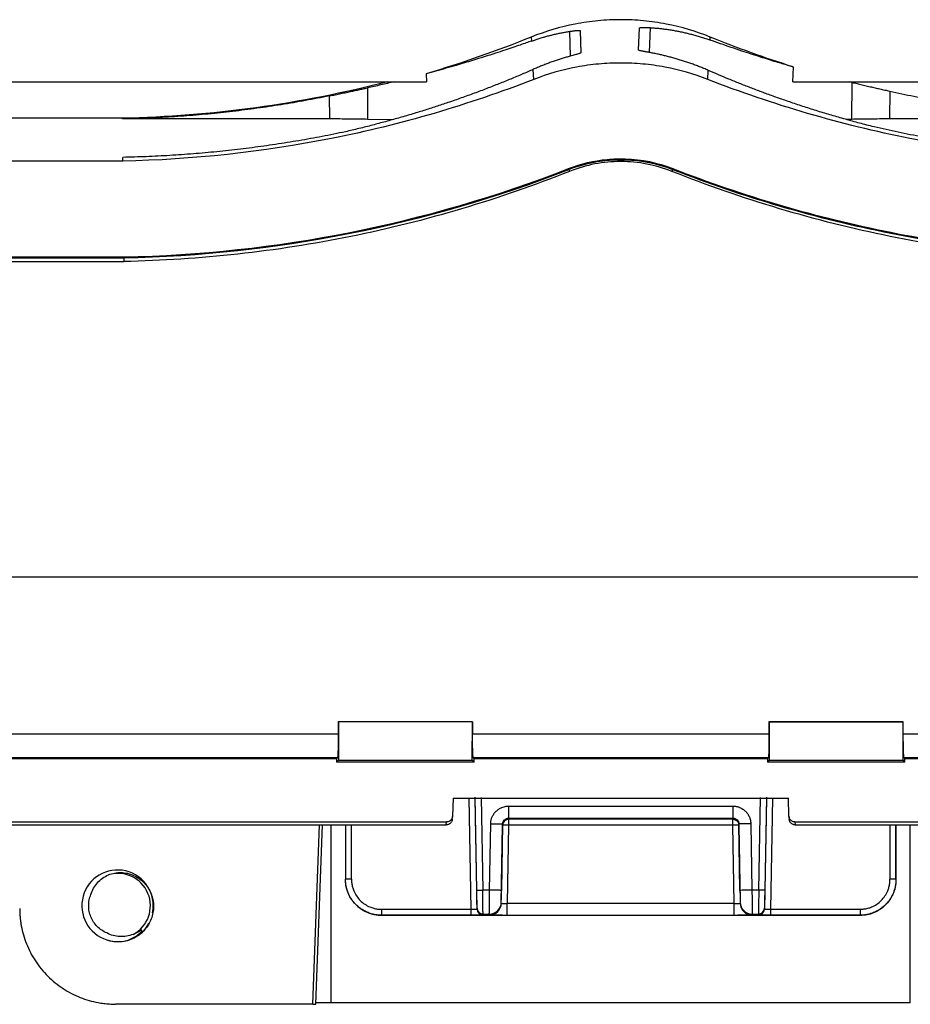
# Model space of a CAD drawing. Header units: millimetres. Extents: x -155 to 1130, y -373 to 1265.
# Tile 69 of 198: x -88 to -14, y 214 to 296. Entities that reach past the tile are written whole.
import ezdxf

# ---------------------------------------------------------------- set-up
doc = ezdxf.new("R2010")
doc.units = ezdxf.units.MM

msp = doc.modelspace()

# ---------------------------------------------------------------- linework, layer by layer
at = {"color": 7, "linetype": 'Continuous', "lineweight": 25}
for p, q in [((-45.349, 294.429), (-45.329, 294.099)), ((-41.267, 294.96), (-41.203, 293.125)), ((-36.381, 293.349), (-36.317, 295.19)), ((-30.408, 294.181), (-30.393, 294.429)), ((-54.134, 291.368), (-54.096, 290.698)), ((-45.139, 290.895), (-45.188, 291.729)), ((-30.603, 290.895), (-30.559, 291.646)), ((-23.496, 290.698), (-23.427, 291.925)), ((-119.496, 290.698), (-54.096, 290.698)), ((-23.496, 290.698), (41.904, 290.698)), ((-18.542, 290.642), (-18.774, 290.698)), ((-18.57, 287.558), (-18.542, 290.642)), ((-62.178, 287.589), (-62.197, 289.517)), ((-59.046, 290.181), (-59.023, 287.558)), ((-15.391, 289.913), (-15.414, 287.589)), ((-79.516, 287.647), (-102.883, 287.647)), ((-79.515, 287.589), (-79.516, 287.647)), ((-62.178, 287.589), (-79.515, 287.589)), ((-56.999, 287.509), (-59.023, 287.558)), ((-18.57, 287.558), (-19.023, 287.546)), ((3.773, 287.589), (-15.414, 287.589)), ((-79.479, 284.069), (-103.134, 284.069)), ((-79.479, 284.069), (-79.482, 284.38)), ((-42.23, 283.442), (-42.204, 283.375)), ((-42.204, 283.375), (-42.141, 283.214)), ((-33.538, 283.375), (-33.601, 283.214)), ((-33.512, 283.442), (-33.538, 283.375)), ((-103.713, 275.682), (-79.4, 275.682)), ((-103.668, 275.997), (-79.398, 275.997)), ((-103.664, 276.069), (-79.4, 276.069)), ((-79.4, 276.069), (-79.398, 275.997)), ((-125.586, 249.338), (49.831, 249.338)), ((-61.484, 237.235), (-61.483, 236.225)), ((-61.47, 237.22), (-61.484, 237.235)), ((-50.257, 237.235), (-61.484, 237.235)), ((-61.47, 237.22), (-61.462, 234.029)), ((-50.272, 237.22), (-61.47, 237.22)), ((-50.28, 234.029), (-50.272, 237.22)), ((-50.257, 237.235), (-50.272, 237.22)), ((-50.257, 237.235), (-50.259, 236.225)), ((-25.485, 237.235), (-25.484, 236.225)), ((-25.47, 237.22), (-25.485, 237.235)), ((-25.485, 237.235), (-14.258, 237.235)), ((-25.47, 237.22), (-25.462, 234.029)), ((-14.273, 237.22), (-25.47, 237.22)), ((-14.281, 234.029), (-14.273, 237.22)), ((-14.258, 237.235), (-14.273, 237.22)), ((-14.259, 236.225), (-14.258, 237.235)), ((-128.187, 236.225), (-61.483, 236.225)), ((-50.259, 236.225), (-37.871, 236.225)), ((-37.871, 236.225), (-25.484, 236.225)), ((-14.259, 236.225), (52.444, 236.225)), ((-61.62, 234.154), (-128.248, 234.154)), ((-61.548, 234.226), (-128.187, 234.226)), ((-61.62, 234.154), (-61.548, 234.226)), ((-61.62, 234.154), (-61.62, 233.872)), ((-61.462, 234.029), (-61.62, 233.872)), ((-50.122, 233.872), (-61.62, 233.872)), ((-61.462, 234.029), (-50.28, 234.029)), ((-50.122, 233.872), (-50.28, 234.029)), ((-50.194, 234.226), (-50.121, 234.154)), ((-25.549, 234.226), (-50.194, 234.226)), ((-50.122, 233.872), (-50.121, 234.154)), ((-25.621, 234.154), (-50.121, 234.154)), ((-25.621, 234.154), (-25.549, 234.226)), ((-25.621, 234.154), (-25.62, 233.872)), ((-25.462, 234.029), (-25.62, 233.872)), ((-14.122, 233.872), (-25.62, 233.872)), ((-25.462, 234.029), (-14.281, 234.029)), ((-14.122, 233.872), (-14.281, 234.029)), ((-14.194, 234.226), (-14.122, 234.154)), ((52.444, 234.226), (-14.194, 234.226)), ((-14.122, 233.872), (-14.122, 234.154)), ((52.505, 234.154), (-14.122, 234.154)), ((-51.879, 230.87), (-51.932, 229.352)), ((-51.879, 230.87), (-23.865, 230.87)), ((-49.906, 223.167), (-50.042, 230.942)), ((-49.88, 221.588), (-50.042, 230.87)), ((-49.541, 230.924), (-49.406, 223.175)), ((-26.337, 223.175), (-26.202, 230.924)), ((-25.701, 230.87), (-25.863, 221.588)), ((-25.702, 230.942), (-25.837, 223.167)), ((-23.812, 229.352), (-23.865, 230.87)), ((-47.241, 230.194), (-28.503, 230.194)), ((-94.376, 228.869), (-52.431, 228.869)), ((-52.448, 228.627), (-52.431, 228.869)), ((-51.949, 229.092), (-51.932, 229.336)), ((-48.837, 223.175), (-48.74, 228.72)), ((-47.74, 228.703), (-47.837, 223.158)), ((-47.74, 228.607), (-47.74, 228.703)), ((-47.241, 229.194), (-28.503, 229.194)), ((-47.24, 229.098), (-47.241, 229.194)), ((-28.502, 229.098), (-47.24, 229.098)), ((-28.503, 229.194), (-28.502, 229.098)), ((-27.906, 223.158), (-28.003, 228.703)), ((-28.003, 228.703), (-28.002, 228.607)), ((-27.003, 228.72), (-26.906, 223.175)), ((-23.811, 229.336), (-23.793, 229.091)), ((-23.312, 228.869), (18.634, 228.869)), ((-23.312, 228.869), (-23.295, 228.627)), ((-94.133, 228.627), (-52.448, 228.627)), ((-63.342, 213.64), (-62.8, 228.627)), ((-60.871, 228.627), (-60.871, 224.08)), ((-47.854, 222.079), (-47.74, 228.607)), ((-47.24, 228.598), (-47.354, 222.071)), ((-28.502, 228.598), (-47.24, 228.598)), ((-28.388, 222.071), (-28.502, 228.598)), ((-28.002, 228.607), (-27.889, 222.079)), ((-23.295, 228.627), (18.391, 228.627)), ((-14.871, 224.08), (-14.871, 228.627)), ((-14.871, 228.627), (-14.871, 224.059)), ((-60.371, 224.08), (-60.871, 224.08)), ((-60.871, 224.059), (-60.871, 224.08)), ((-14.871, 224.08), (-15.371, 224.08)), ((-14.871, 224.08), (-14.871, 224.059)), ((-48.837, 223.175), (-49.406, 223.175)), ((-26.337, 223.175), (-26.906, 223.175)), ((-47.854, 222.079), (-47.854, 222.158)), ((-28.388, 222.071), (-47.354, 222.071)), ((-27.889, 222.158), (-27.889, 222.079)), ((-57.871, 221.579), (-50.38, 221.579)), ((-49.88, 221.667), (-49.88, 221.588)), ((-25.863, 221.588), (-25.863, 221.667)), ((-25.363, 221.579), (-17.871, 221.579)), ((-57.871, 221.061), (-57.871, 221.079)), ((-50.38, 221.079), (-57.871, 221.079)), ((-17.871, 221.061), (-57.871, 221.061)), ((-49.38, 221.176), (-48.854, 221.176)), ((-49.38, 221.176), (-49.38, 221.097)), ((-48.854, 221.097), (-48.854, 221.176)), ((-28.388, 221.071), (-47.354, 221.071)), ((-26.889, 221.176), (-26.363, 221.176)), ((-26.889, 221.176), (-26.889, 221.097)), ((-26.363, 221.097), (-26.363, 221.176)), ((-17.871, 221.079), (-25.363, 221.079)), ((-17.871, 221.061), (-17.871, 221.079)), ((-63.592, 213.652), (-80.096, 213.652)), ((-13.673, 213.775), (-62.069, 213.775))]:
    msp.add_line(p, q, dxfattribs=at)
at = {"color": 8, "linetype": 'Continuous', "lineweight": 25}
for p, q in [((-42.167, 294.902), (-42.093, 292.835)), ((-35.414, 295.216), (-35.488, 293.14)), ((-50.38, 221.579), (-50.542, 230.87)), ((-25.201, 230.87), (-25.363, 221.579)), ((-63.592, 213.652), (-63.05, 228.627)), ((-62.069, 213.775), (-62.069, 228.627)), ((-60.371, 224.08), (-60.371, 228.627)), ((-15.371, 228.627), (-15.371, 224.08)), ((-13.673, 213.775), (-13.673, 228.627))]:
    msp.add_line(p, q, dxfattribs=at)
at = {"color": 7, "linetype": 'Continuous', "lineweight": 25, "flags": 128}
for points in [[(-47.241, 230.194), (-47.241, 230.001), (-47.241, 229.815), (-47.241, 229.644), (-47.241, 229.493), (-47.241, 229.369), (-47.241, 229.275), (-47.241, 229.216), (-47.241, 229.194)], [(-28.503, 230.194), (-28.503, 230.001), (-28.503, 229.815), (-28.503, 229.644), (-28.503, 229.493), (-28.503, 229.369), (-28.503, 229.275), (-28.503, 229.216), (-28.503, 229.194)], [(-48.74, 228.72), (-48.545, 228.717), (-48.358, 228.713), (-48.185, 228.71), (-48.033, 228.708), (-47.909, 228.705), (-47.817, 228.704), (-47.76, 228.703), (-47.74, 228.703)], [(-28.502, 228.598), (-28.502, 228.694), (-28.502, 228.787), (-28.502, 228.873), (-28.502, 228.948), (-28.502, 229.01), (-28.502, 229.057), (-28.502, 229.087), (-28.502, 229.098)], [(-27.003, 228.72), (-27.198, 228.717), (-27.385, 228.713), (-27.558, 228.71), (-27.71, 228.708), (-27.834, 228.705), (-27.926, 228.704), (-27.983, 228.703), (-28.003, 228.703)], [(-47.24, 228.598), (-47.338, 228.599), (-47.432, 228.601), (-47.518, 228.603), (-47.594, 228.604), (-47.656, 228.605), (-47.702, 228.606), (-47.731, 228.606), (-47.74, 228.607)], [(-28.002, 228.607), (-28.012, 228.606), (-28.041, 228.606), (-28.087, 228.605), (-28.149, 228.604), (-28.225, 228.603), (-28.311, 228.601), (-28.405, 228.599), (-28.502, 228.598)], [(-49.906, 223.167), (-49.896, 223.167), (-49.868, 223.167), (-49.822, 223.168), (-49.759, 223.169), (-49.684, 223.171), (-49.597, 223.172), (-49.503, 223.174), (-49.406, 223.175)], [(-47.837, 223.158), (-47.856, 223.158), (-47.913, 223.159), (-48.006, 223.161), (-48.13, 223.163), (-48.282, 223.166), (-48.455, 223.169), (-48.642, 223.172), (-48.837, 223.175)], [(-26.906, 223.175), (-27.101, 223.172), (-27.289, 223.169), (-27.461, 223.166), (-27.613, 223.163), (-27.737, 223.161), (-27.83, 223.159), (-27.887, 223.158), (-27.906, 223.158)], [(-25.837, 223.167), (-25.847, 223.167), (-25.875, 223.167), (-25.922, 223.168), (-25.984, 223.169), (-26.059, 223.171), (-26.146, 223.172), (-26.24, 223.174), (-26.337, 223.175)], [(-47.354, 221.071), (-47.354, 221.093), (-47.354, 221.152), (-47.354, 221.245), (-47.354, 221.37), (-47.354, 221.521), (-47.354, 221.692), (-47.354, 221.878), (-47.354, 222.071)], [(-28.388, 221.071), (-28.388, 221.093), (-28.388, 221.152), (-28.388, 221.245), (-28.388, 221.37), (-28.388, 221.521), (-28.388, 221.692), (-28.388, 221.878), (-28.388, 222.071)], [(-57.871, 221.579), (-57.871, 221.483), (-57.871, 221.39), (-57.871, 221.304), (-57.871, 221.229), (-57.871, 221.167), (-57.871, 221.12), (-57.871, 221.09), (-57.871, 221.079)], [(-50.38, 221.079), (-50.38, 221.09), (-50.38, 221.12), (-50.38, 221.167), (-50.38, 221.229), (-50.38, 221.304), (-50.38, 221.39), (-50.38, 221.483), (-50.38, 221.579)], [(-25.363, 221.579), (-25.363, 221.483), (-25.363, 221.39), (-25.363, 221.304), (-25.363, 221.229), (-25.363, 221.167), (-25.363, 221.12), (-25.363, 221.09), (-25.363, 221.079)], [(-17.871, 221.579), (-17.871, 221.483), (-17.871, 221.39), (-17.871, 221.304), (-17.871, 221.229), (-17.871, 221.167), (-17.871, 221.12), (-17.871, 221.09), (-17.871, 221.079)]]:
    msp.add_lwpolyline(points, dxfattribs=at)
at = {"color": 7, "linetype": 'Continuous', "lineweight": 25}
for centre, radius, start, end in [((-81.502, 384.049), 108, 271.11564, 291.32333), ((-81.502, 384.049), 108.072, 271.11564, 291.32333), ((-47.24, 228.598), 0.5, 89.99577, 178.99553), ((-79.92, 221.871), 2.986, 348.72515, 252.69021), ((-79.876, 221.872), 2.7, 297.52135, 107.47866), ((-48.854, 222.176), 1, 269.99577, 358.99553), ((-48.854, 222.097), 1, 269.99577, 358.99553), ((-26.889, 222.176), 1, 181.00446, 270.00429), ((-26.889, 222.097), 1, 181.00446, 270.00429), ((-49.38, 221.676), 0.5, 181.00446, 270.00429), ((-49.38, 221.597), 0.5, 181.00446, 270.00429), ((-26.363, 221.676), 0.5, 269.99577, 358.99553), ((-26.363, 221.597), 0.5, 269.99577, 358.99553), ((-79.876, 221.872), 3, 251.88952, 296.88952)]:
    msp.add_arc(centre, radius, start, end, dxfattribs=at)
for points, knots in [([(-30.393, 294.429), (-31.586, 294.91), (-32.812, 295.273), (-34.703, 295.639), (-35.337, 295.73), (-36.604, 295.851), (-37.87, 295.911), (-39.138, 295.851), (-40.407, 295.73), (-41.044, 295.638), (-42.931, 295.272), (-44.157, 294.91), (-45.349, 294.429)], [0, 0, 0, 0, 0.25, 0.25, 0.375, 0.375, 0.5, 0.625, 0.625, 0.75, 0.75, 1, 1, 1, 1]), ([(-45.329, 294.099), (-45.221, 294.136), (-45.005, 294.211), (-44.684, 294.314), (-44.363, 294.411), (-44.044, 294.5), (-43.726, 294.583), (-43.41, 294.66), (-43.095, 294.73), (-42.783, 294.794), (-42.473, 294.852), (-42.269, 294.885), (-42.167, 294.902)], [0, 0, 0, 0, 0.096603, 0.193939, 0.292013, 0.390836, 0.490416, 0.590762, 0.691883, 0.79379, 0.896492, 1, 1, 1, 1]), ([(-42.167, 294.902), (-42.126, 294.909), (-42.044, 294.921), (-41.932, 294.937), (-41.828, 294.95), (-41.732, 294.961), (-41.644, 294.97), (-41.565, 294.976), (-41.478, 294.982), (-41.392, 294.984), (-41.321, 294.982), (-41.276, 294.974), (-41.27, 294.964), (-41.267, 294.96)], [0, 0, 0, 0, 0.071687, 0.143146, 0.214492, 0.285843, 0.357316, 0.429029, 0.501097, 0.626011, 0.750388, 0.874846, 1, 1, 1, 1]), ([(-36.317, 295.19), (-36.316, 295.193), (-36.314, 295.199), (-36.299, 295.206), (-36.276, 295.213), (-36.242, 295.22), (-36.2, 295.225), (-36.148, 295.229), (-36.071, 295.233), (-35.961, 295.236), (-35.806, 295.235), (-35.626, 295.23), (-35.485, 295.222), (-35.414, 295.218)], [0, 0, 0, 0, 0.071896, 0.1434983, 0.2149202, 0.2862759, 0.35768, 0.4292467, 0.5010894, 0.6263317, 0.7508255, 0.8751793, 1, 1, 1, 1]), ([(-35.414, 295.218), (-35.3, 295.21), (-35.074, 295.194), (-34.728, 295.162), (-34.379, 295.124), (-34.027, 295.077), (-33.673, 295.024), (-33.317, 294.963), (-32.958, 294.894), (-32.597, 294.817), (-32.235, 294.732), (-31.871, 294.639), (-31.507, 294.538), (-31.142, 294.428), (-30.776, 294.31), (-30.531, 294.224), (-30.408, 294.181)], [0, 0, 0, 0, 0.075351, 0.150068, 0.224158, 0.29763, 0.370493, 0.442753, 0.514419, 0.585497, 0.655996, 0.72592, 0.795277, 0.864072, 0.932312, 1, 1, 1, 1]), ([(-45.329, 294.099), (-45.474, 294.047), (-45.788, 293.937), (-46.303, 293.758), (-46.898, 293.555), (-47.578, 293.327), (-48.686, 292.964), (-50.035, 292.54), (-51.444, 292.118), (-52.473, 291.823), (-53.308, 291.59), (-53.863, 291.441), (-54.134, 291.368)], [0, 0, 0, 0, 0.056553, 0.121769, 0.195663, 0.278246, 0.369522, 0.590019, 0.739048, 0.83031, 0.917296, 1, 1, 1, 1]), ([(-23.427, 291.925), (-23.587, 291.971), (-23.909, 292.064), (-24.389, 292.206), (-25.159, 292.436), (-26.294, 292.788), (-27.551, 293.195), (-28.66, 293.568), (-29.55, 293.874), (-30.123, 294.079), (-30.409, 294.181)], [0, 0, 0, 0, 0.063137, 0.127393, 0.192765, 0.374653, 0.596364, 0.730977, 0.865535, 1, 1, 1, 1]), ([(-42.094, 292.835), (-42.204, 292.804), (-42.425, 292.741), (-42.763, 292.639), (-43.103, 292.531), (-43.445, 292.416), (-43.79, 292.293), (-44.136, 292.164), (-44.485, 292.027), (-44.835, 291.883), (-45.07, 291.78), (-45.188, 291.729)], [0, 0, 0, 0, 0.114391, 0.227935, 0.340646, 0.452534, 0.563611, 0.673886, 0.78337, 0.892072, 1, 1, 1, 1]), ([(-41.203, 293.125), (-41.204, 293.122), (-41.205, 293.116), (-41.22, 293.104), (-41.243, 293.091), (-41.275, 293.077), (-41.317, 293.061), (-41.369, 293.043), (-41.444, 293.019), (-41.553, 292.986), (-41.707, 292.942), (-41.884, 292.893), (-42.024, 292.854), (-42.094, 292.835)], [0, 0, 0, 0, 0.071889, 0.143486, 0.214904, 0.286261, 0.357671, 0.429251, 0.501113, 0.626255, 0.750716, 0.875099, 1, 1, 1, 1]), ([(-35.488, 293.144), (-35.529, 293.151), (-35.61, 293.166), (-35.723, 293.186), (-35.827, 293.205), (-35.922, 293.223), (-36.009, 293.239), (-36.087, 293.255), (-36.174, 293.273), (-36.259, 293.293), (-36.33, 293.314), (-36.374, 293.333), (-36.379, 293.344), (-36.381, 293.349)], [0, 0, 0, 0, 0.071797, 0.143337, 0.214729, 0.286087, 0.357523, 0.429151, 0.501082, 0.626074, 0.75049, 0.874932, 1, 1, 1, 1]), ([(-30.559, 291.646), (-30.68, 291.698), (-30.922, 291.803), (-31.284, 291.949), (-31.644, 292.088), (-32.004, 292.219), (-32.362, 292.343), (-32.719, 292.459), (-33.074, 292.568), (-33.427, 292.67), (-33.778, 292.766), (-34.126, 292.854), (-34.472, 292.936), (-34.814, 293.012), (-35.154, 293.082), (-35.376, 293.123), (-35.488, 293.144)], [0, 0, 0, 0, 0.068242, 0.136955, 0.206144, 0.275811, 0.345962, 0.416602, 0.487735, 0.559368, 0.631505, 0.704154, 0.777321, 0.851013, 0.925237, 1, 1, 1, 1]), ([(-30.603, 290.895), (-31.765, 291.348), (-32.958, 291.69), (-34.794, 292.035), (-35.411, 292.121), (-36.641, 292.235), (-37.871, 292.291), (-39.101, 292.235), (-40.331, 292.121), (-40.948, 292.035), (-42.784, 291.69), (-43.977, 291.348), (-45.139, 290.895)], [0, 0, 0, 0, 0.25, 0.25, 0.375, 0.375, 0.5, 0.625, 0.625, 0.75, 0.75, 1, 1, 1, 1]), ([(-45.188, 291.729), (-45.34, 291.662), (-45.643, 291.528), (-46.108, 291.328), (-46.581, 291.127), (-47.062, 290.926), (-47.551, 290.726), (-48.047, 290.526), (-48.552, 290.327), (-49.065, 290.128), (-49.585, 289.93), (-50.114, 289.733), (-50.651, 289.537), (-51.195, 289.342), (-51.748, 289.148), (-52.452, 288.907), (-53.311, 288.621), (-54.336, 288.294), (-55.38, 287.974), (-56.443, 287.664), (-57.524, 287.362), (-58.624, 287.07), (-59.742, 286.787), (-60.502, 286.608), (-60.883, 286.518)], [0, 0, 0, 0, 0.03576, 0.071489, 0.107191, 0.142874, 0.178543, 0.214205, 0.249866, 0.285531, 0.321208, 0.356901, 0.392617, 0.428362, 0.464142, 0.499963, 0.563049, 0.625906, 0.688565, 0.751058, 0.813417, 0.875672, 0.937857, 1, 1, 1, 1]), ([(-16.706, 286.927), (-16.908, 286.978), (-17.311, 287.081), (-17.91, 287.238), (-18.504, 287.399), (-19.093, 287.562), (-19.676, 287.728), (-20.255, 287.897), (-20.828, 288.068), (-21.397, 288.242), (-21.96, 288.419), (-22.518, 288.598), (-23.071, 288.779), (-23.618, 288.962), (-24.313, 289.2), (-25.145, 289.493), (-26.105, 289.844), (-27.042, 290.199), (-27.956, 290.557), (-28.848, 290.919), (-29.718, 291.282), (-30.279, 291.525), (-30.559, 291.646)], [0, 0, 0, 0, 0.038244, 0.076505, 0.114788, 0.1531, 0.191444, 0.229827, 0.268254, 0.306729, 0.34526, 0.38385, 0.422505, 0.461231, 0.500034, 0.571498, 0.642891, 0.714247, 0.785601, 0.856987, 0.928442, 1, 1, 1, 1]), ([(-57.356, 290.698), (-60.986, 289.759), (-64.672, 289.032), (-72.084, 288.014), (-75.809, 287.723), (-79.516, 287.647)], [0, 0, 0, 0, 0.5, 0.5, 1, 1, 1, 1]), ([(-45.139, 290.895), (-50.594, 288.765), (-56.27, 287.106), (-67.806, 284.817), (-73.664, 284.187), (-79.479, 284.069)], [0, 0, 0, 0, 0.5, 0.5, 1, 1, 1, 1]), ([(-56.784, 290.698), (-56.975, 290.652), (-57.353, 290.562), (-57.922, 290.431), (-58.484, 290.304), (-58.86, 290.222), (-59.046, 290.181)], [0, 0, 0, 0, 0.257231, 0.509643, 0.757233, 1, 1, 1, 1]), ([(3.737, 284.069), (-2.078, 284.187), (-7.937, 284.817), (-19.473, 287.106), (-25.148, 288.765), (-30.603, 290.895)], [0, 0, 0, 0, 0.5, 0.5, 1, 1, 1, 1]), ([(-18.542, 290.643), (-18.474, 290.627), (-18.338, 290.595), (-18.129, 290.545), (-17.916, 290.495), (-17.699, 290.444), (-17.479, 290.392), (-17.254, 290.339), (-16.97, 290.273), (-16.625, 290.193), (-16.217, 290.1), (-15.806, 290.006), (-15.53, 289.944), (-15.391, 289.913)], [0, 0, 0, 0, 0.071757, 0.143279, 0.214673, 0.286048, 0.357514, 0.429179, 0.501151, 0.626237, 0.750692, 0.875089, 1, 1, 1, 1]), ([(-62.197, 289.517), (-62.533, 289.45), (-63.205, 289.315), (-64.216, 289.126), (-65.227, 288.947), (-66.24, 288.78), (-67.254, 288.623), (-68.269, 288.477), (-69.285, 288.342), (-70.303, 288.217), (-71.321, 288.104), (-72.341, 288.001), (-73.363, 287.91), (-74.385, 287.829), (-75.409, 287.759), (-76.433, 287.7), (-77.459, 287.651), (-78.487, 287.613), (-79.172, 287.597), (-79.515, 287.589)], [0, 0, 0, 0, 0.058954, 0.117859, 0.17672, 0.235545, 0.294341, 0.353113, 0.41187, 0.470616, 0.52936, 0.588107, 0.646864, 0.705639, 0.764437, 0.823266, 0.882131, 0.941041, 1, 1, 1, 1]), ([(-62.197, 289.517), (-62.118, 289.533), (-61.96, 289.566), (-61.723, 289.614), (-61.489, 289.663), (-61.255, 289.712), (-61.022, 289.76), (-60.791, 289.809), (-60.504, 289.87), (-60.165, 289.942), (-59.779, 290.024), (-59.404, 290.105), (-59.166, 290.157), (-59.046, 290.183)], [0, 0, 0, 0, 0.071485, 0.142721, 0.213815, 0.284875, 0.356008, 0.427324, 0.498928, 0.624635, 0.749658, 0.874584, 1, 1, 1, 1]), ([(-15.391, 289.913), (-15.059, 289.839), (-14.394, 289.692), (-13.393, 289.485), (-12.39, 289.287), (-11.386, 289.101), (-10.38, 288.925), (-9.373, 288.759), (-8.365, 288.605), (-7.355, 288.461), (-6.345, 288.328), (-5.334, 288.206), (-4.322, 288.094), (-3.31, 287.993), (-2.297, 287.903), (-1.285, 287.824), (-0.273, 287.755), (0.739, 287.697), (1.751, 287.65), (2.762, 287.613), (3.436, 287.597), (3.773, 287.589)], [0, 0, 0, 0, 0.052858, 0.105707, 0.158544, 0.211367, 0.264173, 0.316957, 0.369719, 0.422455, 0.475161, 0.527835, 0.580475, 0.633077, 0.685639, 0.738157, 0.790629, 0.843052, 0.895423, 0.94774, 1, 1, 1, 1]), ([(-59.023, 287.558), (-59.495, 287.568), (-60.007, 287.576), (-61.076, 287.586), (-61.622, 287.589), (-62.178, 287.589)], [0, 0, 0, 0, 0.5, 0.5, 1, 1, 1, 1]), ([(-15.414, 287.589), (-15.97, 287.589), (-16.524, 287.586), (-17.592, 287.576), (-18.097, 287.568), (-18.57, 287.558)], [0, 0, 0, 0, 0.5, 0.5, 1, 1, 1, 1]), ([(-60.883, 286.518), (-61.205, 286.451), (-61.851, 286.316), (-62.822, 286.126), (-63.795, 285.945), (-64.769, 285.774), (-65.745, 285.613), (-66.722, 285.461), (-67.701, 285.319), (-68.68, 285.187), (-69.661, 285.065), (-70.642, 284.952), (-71.624, 284.849), (-72.606, 284.756), (-73.588, 284.673), (-74.571, 284.599), (-75.554, 284.536), (-76.536, 284.482), (-77.519, 284.438), (-78.5, 284.403), (-79.155, 284.388), (-79.482, 284.38)], [0, 0, 0, 0, 0.052776, 0.10555, 0.15832, 0.211084, 0.263838, 0.316581, 0.369309, 0.42202, 0.474712, 0.527382, 0.580027, 0.632645, 0.685233, 0.737789, 0.790311, 0.842795, 0.89524, 0.947642, 1, 1, 1, 1]), ([(3.74, 284.38), (3.398, 284.388), (2.713, 284.404), (1.686, 284.441), (0.659, 284.488), (-0.369, 284.547), (-1.396, 284.615), (-2.424, 284.695), (-3.451, 284.785), (-4.478, 284.885), (-5.504, 284.997), (-6.529, 285.119), (-7.554, 285.252), (-8.578, 285.395), (-9.6, 285.55), (-10.621, 285.714), (-11.64, 285.89), (-12.657, 286.076), (-13.673, 286.272), (-14.686, 286.48), (-15.698, 286.697), (-16.37, 286.85), (-16.706, 286.927)], [0, 0, 0, 0, 0.049739, 0.099521, 0.149343, 0.199203, 0.249099, 0.299028, 0.348987, 0.398974, 0.448985, 0.499019, 0.549073, 0.599143, 0.649228, 0.699325, 0.74943, 0.799542, 0.849658, 0.899774, 0.949889, 1, 1, 1, 1]), ([(-42.23, 283.442), (-41.173, 283.855), (-39.637, 284.221), (-36.605, 284.312), (-34.807, 283.948), (-33.512, 283.442)], [0, 0, 0, 0, 0.373567, 0.542144, 1, 1, 1, 1]), ([(-42.204, 283.375), (-41.153, 283.785), (-39.626, 284.149), (-36.612, 284.24), (-34.826, 283.878), (-33.538, 283.375)], [0, 0, 0, 0, 0.373567, 0.542144, 1, 1, 1, 1]), ([(-33.601, 283.214), (-34.284, 283.485), (-34.981, 283.69), (-36.049, 283.893), (-36.408, 283.944), (-37.135, 284.011), (-37.503, 284.028), (-38.599, 284.028), (-39.322, 283.964), (-40.749, 283.694), (-41.457, 283.485), (-42.141, 283.214)], [0, 0, 0, 0, 0.25, 0.25, 0.375, 0.375, 0.5, 0.5, 0.75, 0.75, 1, 1, 1, 1]), ([(-42.141, 283.214), (-48.064, 280.862), (-54.189, 279.038), (-63.556, 277.142), (-66.705, 276.65), (-73.037, 275.951), (-76.213, 275.745), (-79.399, 275.682)], [0, 0, 0, 0, 0.5, 0.5, 0.75, 0.75, 1, 1, 1, 1]), ([(3.567, 275.683), (-2.789, 275.815), (-9.128, 276.52), (-18.471, 278.416), (-21.555, 279.187), (-27.647, 281.001), (-30.647, 282.041), (-33.601, 283.214)], [0, 0, 0, 0, 0.5, 0.5, 0.75, 0.75, 1, 1, 1, 1]), ([(-33.538, 283.375), (-27.663, 281.082), (-21.541, 279.289), (-9.073, 276.811), (-2.724, 276.126), (3.575, 275.998)], [0, 0, 0, 0, 0.5, 0.5, 1, 1, 1, 1]), ([(-33.512, 283.442), (-27.641, 281.151), (-21.523, 279.359), (-9.064, 276.883), (-2.72, 276.198), (3.575, 276.071)], [0, 0, 0, 0, 0.5, 0.5, 1, 1, 1, 1]), ([(-79.398, 275.997), (-79.399, 275.991), (-79.4, 275.965), (-79.4, 275.861), (-79.4, 275.784), (-79.399, 275.682)], [0, 0, 0, 0, 0.5, 0.5, 1, 1, 1, 1]), ([(-61.483, 236.225), (-61.483, 236.179), (-61.483, 236.089), (-61.483, 235.955), (-61.484, 235.823), (-61.485, 235.691), (-61.487, 235.483), (-61.491, 235.208), (-61.499, 234.888), (-61.509, 234.613), (-61.52, 234.425), (-61.53, 234.31), (-61.539, 234.245), (-61.545, 234.232), (-61.548, 234.226)], [0, 0, 0, 0, 0.044114, 0.087939, 0.131678, 0.175532, 0.219703, 0.344813, 0.470111, 0.603543, 0.737165, 0.825004, 0.912078, 1, 1, 1, 1]), ([(-50.194, 234.226), (-50.195, 234.228), (-50.198, 234.233), (-50.203, 234.252), (-50.208, 234.278), (-50.212, 234.314), (-50.216, 234.359), (-50.224, 234.448), (-50.233, 234.613), (-50.243, 234.888), (-50.251, 235.207), (-50.255, 235.51), (-50.258, 235.778), (-50.259, 236), (-50.259, 236.149), (-50.259, 236.225)], [0, 0, 0, 0, 0.044139, 0.087887, 0.131442, 0.175006, 0.218779, 0.262961, 0.396402, 0.529994, 0.655111, 0.780384, 0.853709, 0.926601, 1, 1, 1, 1]), ([(-25.484, 236.225), (-25.484, 236.179), (-25.484, 236.089), (-25.484, 235.955), (-25.485, 235.823), (-25.486, 235.691), (-25.488, 235.483), (-25.492, 235.208), (-25.499, 234.888), (-25.509, 234.613), (-25.52, 234.425), (-25.53, 234.31), (-25.539, 234.245), (-25.546, 234.232), (-25.549, 234.226)], [0, 0, 0, 0, 0.044114, 0.087939, 0.131678, 0.175532, 0.219703, 0.344813, 0.470111, 0.603543, 0.737165, 0.825004, 0.912078, 1, 1, 1, 1]), ([(-14.194, 234.226), (-14.196, 234.228), (-14.199, 234.233), (-14.204, 234.252), (-14.208, 234.278), (-14.213, 234.314), (-14.217, 234.359), (-14.224, 234.448), (-14.234, 234.613), (-14.244, 234.888), (-14.251, 235.207), (-14.256, 235.51), (-14.258, 235.778), (-14.259, 236), (-14.259, 236.149), (-14.259, 236.225)], [0, 0, 0, 0, 0.044139, 0.087887, 0.131442, 0.175006, 0.218779, 0.262961, 0.396402, 0.529994, 0.655111, 0.780384, 0.853709, 0.926601, 1, 1, 1, 1]), ([(-48.74, 228.72), (-48.739, 228.759), (-48.736, 228.837), (-48.72, 228.952), (-48.696, 229.066), (-48.662, 229.177), (-48.599, 229.34), (-48.487, 229.546), (-48.299, 229.77), (-48.071, 229.955), (-47.841, 230.076), (-47.626, 230.148), (-47.435, 230.187), (-47.306, 230.192), (-47.241, 230.194)], [0, 0, 0, 0, 0.050321, 0.100196, 0.149929, 0.199826, 0.250191, 0.374984, 0.500053, 0.62489, 0.749916, 0.833443, 0.916331, 1, 1, 1, 1]), ([(-28.503, 230.194), (-28.463, 230.193), (-28.386, 230.191), (-28.27, 230.178), (-28.156, 230.155), (-28.044, 230.124), (-27.88, 230.064), (-27.672, 229.955), (-27.445, 229.77), (-27.256, 229.547), (-27.131, 229.318), (-27.055, 229.104), (-27.013, 228.914), (-27.006, 228.785), (-27.003, 228.72)], [0, 0, 0, 0, 0.0503169, 0.1001895, 0.1499221, 0.1998212, 0.2501905, 0.3749738, 0.5000532, 0.6248856, 0.7499158, 0.8334413, 0.9163293, 1, 1, 1, 1]), ([(-51.948, 229.109), (-51.95, 229.089), (-51.953, 229.048), (-51.967, 228.988), (-51.991, 228.918), (-52.033, 228.841), (-52.098, 228.765), (-52.177, 228.703), (-52.264, 228.659), (-52.356, 228.632), (-52.417, 228.628), (-52.448, 228.627)], [0, 0, 0, 0, 0.079739, 0.159531, 0.240578, 0.368828, 0.500066, 0.628317, 0.759557, 0.879056, 1, 1, 1, 1]), ([(-51.932, 229.352), (-51.933, 229.328), (-51.937, 229.282), (-51.954, 229.217), (-51.976, 229.16), (-52.003, 229.11), (-52.031, 229.068), (-52.061, 229.033), (-52.089, 229.004), (-52.116, 228.981), (-52.14, 228.963), (-52.161, 228.949), (-52.177, 228.939), (-52.224, 228.912), (-52.307, 228.878), (-52.391, 228.872), (-52.431, 228.869)], [0, 0, 0, 0, 0.093705, 0.180605, 0.260697, 0.333979, 0.40045, 0.460106, 0.512948, 0.558972, 0.598179, 0.630566, 0.656134, 0.674881, 0.841914, 1, 1, 1, 1]), ([(-47.74, 228.703), (-47.738, 228.832), (-47.683, 228.96), (-47.499, 229.141), (-47.37, 229.194), (-47.241, 229.194)], [0, 0, 0, 0, 0.5, 0.5, 1, 1, 1, 1]), ([(-47.24, 229.098), (-47.24, 229.095), (-47.24, 229.041), (-47.24, 228.856), (-47.24, 228.727), (-47.24, 228.598)], [0, 0, 0, 0, 0.5, 0.5, 1, 1, 1, 1]), ([(-28.503, 229.194), (-28.373, 229.194), (-28.244, 229.141), (-28.06, 228.96), (-28.005, 228.832), (-28.003, 228.703)], [0, 0, 0, 0, 0.5, 0.5, 1, 1, 1, 1]), ([(-28.502, 229.098), (-28.373, 229.098), (-28.244, 229.045), (-28.06, 228.864), (-28.005, 228.736), (-28.002, 228.607)], [0, 0, 0, 0, 0.5, 0.5, 1, 1, 1, 1]), ([(-23.312, 228.869), (-23.335, 228.87), (-23.385, 228.872), (-23.465, 228.891), (-23.554, 228.928), (-23.645, 228.991), (-23.728, 229.083), (-23.794, 229.206), (-23.805, 229.302), (-23.812, 229.352)], [0, 0, 0, 0, 0.0890862, 0.1961319, 0.32112, 0.4640287, 0.6248319, 0.8035002, 1, 1, 1, 1]), ([(-23.295, 228.627), (-23.315, 228.628), (-23.356, 228.629), (-23.417, 228.641), (-23.487, 228.663), (-23.566, 228.702), (-23.644, 228.764), (-23.709, 228.841), (-23.756, 228.926), (-23.787, 229.017), (-23.792, 229.078), (-23.794, 229.109)], [0, 0, 0, 0, 0.079739, 0.159531, 0.240578, 0.368829, 0.500067, 0.628318, 0.759557, 0.879056, 1, 1, 1, 1]), ([(-80.687, 224.448), (-80.353, 224.593), (-79.989, 224.656), (-79.45, 224.643), (-79.27, 224.62), (-78.917, 224.54), (-78.747, 224.483), (-78.419, 224.335), (-78.26, 224.244), (-77.967, 224.036), (-77.832, 223.919), (-77.457, 223.525), (-77.26, 223.219), (-77.057, 222.716), (-77.006, 222.544), (-76.936, 222.193), (-76.918, 222.011), (-76.915, 221.651), (-76.93, 221.472), (-76.993, 221.118), (-77.041, 220.942), (-77.168, 220.606), (-77.246, 220.445), (-77.433, 220.137), (-77.541, 219.99), (-77.904, 219.585), (-78.195, 219.361), (-78.519, 219.197)], [0, 0, 0, 0, 0.125, 0.125, 0.1875, 0.1875, 0.25, 0.25, 0.3125, 0.3125, 0.375, 0.375, 0.5, 0.5, 0.5625, 0.5625, 0.625, 0.625, 0.6875, 0.6875, 0.75, 0.75, 0.8125, 0.8125, 0.875, 0.875, 1, 1, 1, 1]), ([(-82.148, 222.813), (-82.095, 222.997), (-82.023, 223.17), (-81.839, 223.499), (-81.726, 223.654), (-81.473, 223.933), (-81.332, 224.059), (-81.023, 224.28), (-80.86, 224.373), (-80.687, 224.448)], [0, 0, 0, 0, 0.25, 0.25, 0.5, 0.5, 0.75, 0.75, 1, 1, 1, 1]), ([(-57.871, 221.079), (-57.929, 221.08), (-58.044, 221.082), (-58.217, 221.098), (-58.391, 221.123), (-58.564, 221.159), (-58.736, 221.205), (-58.906, 221.262), (-59.075, 221.329), (-59.24, 221.408), (-59.401, 221.497), (-59.558, 221.596), (-59.71, 221.706), (-59.856, 221.827), (-59.993, 221.956), (-60.127, 222.098), (-60.258, 222.257), (-60.388, 222.441), (-60.513, 222.65), (-60.628, 222.885), (-60.728, 223.148), (-60.807, 223.436), (-60.861, 223.75), (-60.868, 223.968), (-60.871, 224.08)], [0, 0, 0, 0, 0.036534, 0.07339, 0.110567, 0.148066, 0.185887, 0.22403, 0.262495, 0.301282, 0.34039, 0.379821, 0.419573, 0.459648, 0.500044, 0.539853, 0.583599, 0.63128, 0.682898, 0.73845, 0.797937, 0.861358, 0.928713, 1, 1, 1, 1]), ([(-57.871, 221.061), (-57.926, 221.061), (-58.036, 221.063), (-58.199, 221.077), (-58.361, 221.099), (-58.521, 221.13), (-58.679, 221.169), (-58.836, 221.218), (-59.127, 221.326), (-59.537, 221.539), (-59.978, 221.901), (-60.324, 222.307), (-60.547, 222.683), (-60.695, 223.03), (-60.781, 223.311), (-60.835, 223.574), (-60.866, 223.816), (-60.869, 223.978), (-60.871, 224.059)], [0, 0, 0, 0, 0.035013, 0.069769, 0.104373, 0.138929, 0.173542, 0.208318, 0.243359, 0.371601, 0.499959, 0.60487, 0.709898, 0.777359, 0.844933, 0.896654, 0.948229, 1, 1, 1, 1]), ([(-60.371, 224.08), (-60.37, 224.025), (-60.368, 223.915), (-60.352, 223.753), (-60.326, 223.592), (-60.289, 223.433), (-60.241, 223.276), (-60.145, 223.021), (-59.964, 222.681), (-59.651, 222.301), (-59.27, 221.987), (-58.882, 221.781), (-58.521, 221.658), (-58.199, 221.591), (-57.981, 221.583), (-57.871, 221.579)], [0, 0, 0, 0, 0.041967, 0.083588, 0.125042, 0.166512, 0.208178, 0.250217, 0.374964, 0.500076, 0.624839, 0.749929, 0.833442, 0.916314, 1, 1, 1, 1]), ([(-17.871, 221.579), (-17.816, 221.58), (-17.707, 221.582), (-17.544, 221.599), (-17.383, 221.625), (-17.225, 221.662), (-17.068, 221.71), (-16.813, 221.806), (-16.473, 221.986), (-16.093, 222.3), (-15.779, 222.681), (-15.573, 223.069), (-15.45, 223.43), (-15.383, 223.752), (-15.375, 223.97), (-15.371, 224.08)], [0, 0, 0, 0, 0.041968, 0.08359, 0.125046, 0.166516, 0.208183, 0.250224, 0.374964, 0.500079, 0.624838, 0.749935, 0.833442, 0.916312, 1, 1, 1, 1]), ([(-14.871, 224.08), (-14.872, 224.02), (-14.874, 223.901), (-14.891, 223.727), (-14.915, 223.558), (-14.949, 223.397), (-14.989, 223.243), (-15.036, 223.096), (-15.088, 222.956), (-15.145, 222.824), (-15.206, 222.7), (-15.27, 222.583), (-15.337, 222.473), (-15.405, 222.37), (-15.474, 222.275), (-15.543, 222.186), (-15.612, 222.104), (-15.681, 222.029), (-15.809, 221.897), (-16.008, 221.72), (-16.293, 221.521), (-16.594, 221.358), (-16.907, 221.232), (-17.227, 221.144), (-17.549, 221.089), (-17.764, 221.083), (-17.871, 221.079)], [0, 0, 0, 0, 0.038272, 0.075438, 0.111497, 0.146448, 0.180293, 0.213031, 0.244662, 0.275186, 0.304603, 0.332913, 0.360116, 0.386212, 0.411201, 0.435083, 0.457857, 0.479525, 0.500085, 0.574868, 0.648528, 0.721067, 0.792483, 0.862777, 0.93195, 1, 1, 1, 1]), ([(-14.871, 224.059), (-14.872, 224.01), (-14.873, 223.913), (-14.884, 223.767), (-14.902, 223.623), (-14.927, 223.479), (-14.971, 223.28), (-15.047, 223.031), (-15.195, 222.684), (-15.419, 222.308), (-15.764, 221.902), (-16.206, 221.539), (-16.652, 221.307), (-17.022, 221.178), (-17.301, 221.11), (-17.584, 221.068), (-17.775, 221.063), (-17.871, 221.061)], [0, 0, 0, 0, 0.031075, 0.062049, 0.092995, 0.123987, 0.155098, 0.222561, 0.290137, 0.395057, 0.500084, 0.628334, 0.756693, 0.81778, 0.878319, 0.938871, 1, 1, 1, 1]), ([(-49.88, 221.667), (-49.88, 221.669), (-49.88, 221.672), (-49.88, 221.687), (-49.881, 221.712), (-49.881, 221.745), (-49.882, 221.808), (-49.884, 221.92), (-49.887, 222.109), (-49.891, 222.336), (-49.895, 222.567), (-49.899, 222.782), (-49.902, 222.973), (-49.905, 223.102), (-49.906, 223.167)], [0, 0, 0, 0, 0.050322, 0.100197, 0.14993, 0.199827, 0.250191, 0.374963, 0.500051, 0.624915, 0.749907, 0.833472, 0.916363, 1, 1, 1, 1]), ([(-49.38, 221.176), (-49.38, 221.18), (-49.381, 221.236), (-49.383, 221.44), (-49.385, 221.589), (-49.39, 221.958), (-49.393, 222.179), (-49.399, 222.658), (-49.403, 222.917), (-49.406, 223.175)], [0, 0, 0, 0, 0.25, 0.25, 0.5, 0.5, 0.75, 0.75, 1, 1, 1, 1]), ([(-48.854, 221.176), (-48.854, 221.178), (-48.854, 221.182), (-48.854, 221.202), (-48.854, 221.234), (-48.853, 221.281), (-48.853, 221.343), (-48.852, 221.422), (-48.851, 221.519), (-48.85, 221.633), (-48.849, 221.767), (-48.848, 221.919), (-48.846, 222.089), (-48.845, 222.278), (-48.843, 222.483), (-48.841, 222.703), (-48.839, 222.935), (-48.838, 223.095), (-48.837, 223.175)], [0, 0, 0, 0, 0.046965, 0.096003, 0.147112, 0.200292, 0.255545, 0.312868, 0.372263, 0.433729, 0.497266, 0.562874, 0.630553, 0.700302, 0.772121, 0.846011, 0.921971, 1, 1, 1, 1]), ([(-47.854, 222.158), (-47.854, 222.163), (-47.853, 222.272), (-47.846, 222.642), (-47.842, 222.899), (-47.837, 223.158)], [0, 0, 0, 0, 0.5, 0.5, 1, 1, 1, 1]), ([(-27.906, 223.158), (-27.901, 222.899), (-27.897, 222.642), (-27.89, 222.272), (-27.889, 222.163), (-27.889, 222.158)], [0, 0, 0, 0, 0.5, 0.5, 1, 1, 1, 1]), ([(-26.906, 223.175), (-26.906, 223.131), (-26.905, 223.042), (-26.904, 222.91), (-26.903, 222.781), (-26.902, 222.655), (-26.901, 222.534), (-26.9, 222.417), (-26.899, 222.305), (-26.898, 222.198), (-26.897, 222.096), (-26.896, 221.999), (-26.895, 221.908), (-26.895, 221.823), (-26.894, 221.743), (-26.893, 221.669), (-26.893, 221.601), (-26.892, 221.538), (-26.892, 221.481), (-26.891, 221.429), (-26.891, 221.383), (-26.89, 221.342), (-26.89, 221.306), (-26.89, 221.275), (-26.89, 221.248), (-26.889, 221.226), (-26.889, 221.208), (-26.889, 221.195), (-26.889, 221.185), (-26.889, 221.178), (-26.889, 221.177), (-26.889, 221.176)], [0, 0, 0, 0, 0.043313, 0.085995, 0.128046, 0.169467, 0.210257, 0.250416, 0.289945, 0.328843, 0.36711, 0.404747, 0.441753, 0.478128, 0.513872, 0.548986, 0.583469, 0.617321, 0.650543, 0.683133, 0.715093, 0.746423, 0.777121, 0.807189, 0.836625, 0.865431, 0.893607, 0.921151, 0.948065, 0.974348, 1, 1, 1, 1]), ([(-26.337, 223.175), (-26.341, 222.917), (-26.344, 222.658), (-26.35, 222.179), (-26.353, 221.958), (-26.358, 221.589), (-26.36, 221.44), (-26.362, 221.236), (-26.363, 221.18), (-26.363, 221.176)], [0, 0, 0, 0, 0.25, 0.25, 0.5, 0.5, 0.75, 0.75, 1, 1, 1, 1]), ([(-25.837, 223.167), (-25.838, 223.128), (-25.839, 223.05), (-25.841, 222.934), (-25.843, 222.82), (-25.845, 222.708), (-25.848, 222.544), (-25.852, 222.336), (-25.856, 222.109), (-25.859, 221.921), (-25.861, 221.795), (-25.862, 221.72), (-25.863, 221.677), (-25.863, 221.67), (-25.863, 221.667)], [0, 0, 0, 0, 0.0503227, 0.1001986, 0.1499315, 0.1998278, 0.2501911, 0.3749661, 0.5000506, 0.6249185, 0.7499067, 0.8334731, 0.9163643, 1, 1, 1, 1]), ([(-80.817, 219.601), (-81.117, 219.725), (-81.39, 219.909), (-81.729, 220.249), (-81.833, 220.375), (-82.011, 220.643), (-82.087, 220.784), (-82.209, 221.081), (-82.257, 221.238), (-82.319, 221.552), (-82.335, 221.712), (-82.335, 222.035), (-82.319, 222.196), (-82.256, 222.51), (-82.21, 222.663), (-82.148, 222.813)], [0, 0, 0, 0, 0.25, 0.25, 0.375, 0.375, 0.5, 0.5, 0.625, 0.625, 0.75, 0.75, 0.875, 0.875, 1, 1, 1, 1]), ([(-47.854, 222.079), (-47.853, 222.078), (-47.851, 222.076), (-47.836, 222.073), (-47.811, 222.07), (-47.776, 222.068), (-47.734, 222.067), (-47.683, 222.066), (-47.626, 222.066), (-47.563, 222.066), (-47.496, 222.067), (-47.426, 222.068), (-47.378, 222.07), (-47.354, 222.071)], [0, 0, 0, 0, 0.090971, 0.181905, 0.27281, 0.363694, 0.454566, 0.545434, 0.636306, 0.72719, 0.818095, 0.909029, 1, 1, 1, 1]), ([(-28.388, 222.071), (-28.366, 222.07), (-28.32, 222.068), (-28.254, 222.067), (-28.192, 222.066), (-28.134, 222.065), (-28.081, 222.065), (-28.018, 222.066), (-27.953, 222.068), (-27.899, 222.073), (-27.892, 222.077), (-27.889, 222.079)], [0, 0, 0, 0, 0.0872826, 0.1730135, 0.2571983, 0.3398432, 0.4209545, 0.5005389, 0.6608901, 0.8273615, 1, 1, 1, 1]), ([(-88.101, 221.638), (-88.1, 221.54), (-88.097, 221.345), (-88.08, 221.053), (-88.054, 220.763), (-88.016, 220.473), (-87.941, 220.026), (-87.799, 219.427), (-87.544, 218.683), (-87.213, 217.957), (-86.662, 217.018), (-85.793, 215.95), (-84.723, 215.084), (-83.782, 214.535), (-83.055, 214.205), (-82.31, 213.951), (-81.647, 213.795), (-81.07, 213.707), (-80.584, 213.661), (-80.259, 213.655), (-80.096, 213.652)], [0, 0, 0, 0, 0.023333, 0.046623, 0.0699, 0.093197, 0.116543, 0.17827, 0.240042, 0.304343, 0.368689, 0.499909, 0.631145, 0.695468, 0.759837, 0.821596, 0.883399, 0.92228, 0.961099, 1, 1, 1, 1]), ([(-50.38, 221.579), (-50.357, 221.579), (-50.312, 221.578), (-50.246, 221.578), (-50.183, 221.577), (-50.125, 221.577), (-50.073, 221.578), (-50.009, 221.578), (-49.944, 221.58), (-49.89, 221.584), (-49.884, 221.586), (-49.88, 221.588)], [0, 0, 0, 0, 0.087281, 0.173015, 0.257203, 0.339849, 0.420956, 0.500525, 0.661, 0.827485, 1, 1, 1, 1]), ([(-25.863, 221.588), (-25.862, 221.587), (-25.86, 221.586), (-25.844, 221.584), (-25.819, 221.582), (-25.785, 221.58), (-25.742, 221.579), (-25.691, 221.578), (-25.634, 221.578), (-25.571, 221.577), (-25.504, 221.578), (-25.434, 221.578), (-25.387, 221.579), (-25.363, 221.579)], [0, 0, 0, 0, 0.090937, 0.181857, 0.272764, 0.363662, 0.454555, 0.545445, 0.636338, 0.727236, 0.818143, 0.909063, 1, 1, 1, 1]), ([(-78.63, 219.166), (-78.311, 219.334), (-77.742, 219.633), (-77.433, 220.191), (-77.297, 220.436)], [0, 0, 0, 0, 0.5608852, 1, 1, 1, 1]), ([(-49.38, 221.097), (-49.381, 221.096), (-49.383, 221.095), (-49.398, 221.093), (-49.421, 221.092), (-49.466, 221.09), (-49.543, 221.087), (-49.668, 221.084), (-49.82, 221.082), (-49.995, 221.081), (-50.184, 221.08), (-50.315, 221.079), (-50.38, 221.079)], [0, 0, 0, 0, 0.062819, 0.125063, 0.187343, 0.250267, 0.375023, 0.500263, 0.624323, 0.750119, 0.875729, 1, 1, 1, 1]), ([(-47.354, 221.071), (-47.394, 221.071), (-47.472, 221.071), (-47.589, 221.071), (-47.705, 221.071), (-47.818, 221.072), (-47.984, 221.073), (-48.193, 221.075), (-48.421, 221.078), (-48.61, 221.082), (-48.733, 221.086), (-48.807, 221.09), (-48.847, 221.094), (-48.852, 221.096), (-48.854, 221.097)], [0, 0, 0, 0, 0.050332, 0.100205, 0.149932, 0.199825, 0.250195, 0.374987, 0.500054, 0.624887, 0.749914, 0.833443, 0.916321, 1, 1, 1, 1]), ([(-26.889, 221.097), (-26.89, 221.096), (-26.891, 221.095), (-26.905, 221.093), (-26.928, 221.091), (-26.96, 221.089), (-27.022, 221.086), (-27.133, 221.082), (-27.321, 221.078), (-27.549, 221.075), (-27.782, 221.073), (-27.999, 221.072), (-28.192, 221.071), (-28.323, 221.071), (-28.388, 221.071)], [0, 0, 0, 0, 0.050332, 0.100205, 0.149932, 0.199825, 0.250195, 0.374987, 0.500054, 0.624887, 0.749914, 0.833443, 0.916321, 1, 1, 1, 1]), ([(-25.363, 221.079), (-25.396, 221.079), (-25.461, 221.079), (-25.558, 221.08), (-25.653, 221.08), (-25.777, 221.081), (-25.922, 221.082), (-26.074, 221.084), (-26.199, 221.087), (-26.291, 221.09), (-26.352, 221.093), (-26.359, 221.096), (-26.363, 221.097)], [0, 0, 0, 0, 0.062819, 0.125063, 0.187343, 0.250267, 0.375023, 0.500263, 0.624323, 0.750119, 0.875729, 1, 1, 1, 1]), ([(-78.628, 219.478), (-78.804, 219.409), (-78.985, 219.359), (-79.356, 219.297), (-79.548, 219.286), (-80.11, 219.313), (-80.484, 219.416), (-80.817, 219.601)], [0, 0, 0, 0, 0.25, 0.25, 0.5, 0.5, 1, 1, 1, 1]), ([(-80.809, 219.021), (-80.482, 218.914), (-80.138, 218.867), (-79.462, 218.891), (-79.122, 218.965), (-78.652, 219.164), (-78.5, 219.246), (-78.22, 219.437), (-78.089, 219.544), (-77.948, 219.706), (-77.921, 219.739), (-77.894, 219.785), (-77.889, 219.794), (-77.882, 219.814), (-77.878, 219.826), (-77.89, 219.84), (-77.903, 219.837), (-77.923, 219.832), (-77.933, 219.828), (-77.982, 219.806), (-78.018, 219.785), (-78.093, 219.743), (-78.13, 219.721), (-78.316, 219.617), (-78.469, 219.541), (-78.628, 219.478)], [0, 0, 0, 0, 0.25, 0.25, 0.5, 0.5, 0.625, 0.625, 0.75, 0.75, 0.78125, 0.78125, 0.789062, 0.789062, 0.796875, 0.796875, 0.804687, 0.804687, 0.8125, 0.8125, 0.84375, 0.84375, 0.875, 0.875, 1, 1, 1, 1]), ([(-63.592, 213.652), (-63.575, 213.653), (-63.543, 213.653), (-63.497, 213.653), (-63.456, 213.654), (-63.422, 213.654), (-63.394, 213.656), (-63.372, 213.657), (-63.357, 213.658), (-63.347, 213.659), (-63.342, 213.66), (-63.342, 213.661), (-63.342, 213.662)], [0, 0, 0, 0, 0.1243, 0.243203, 0.356707, 0.464812, 0.567515, 0.664816, 0.756716, 0.843212, 0.924307, 1, 1, 1, 1]), ([(-62.069, 213.775), (-62.117, 213.775), (-62.211, 213.775), (-62.349, 213.774), (-62.482, 213.773), (-62.658, 213.771), (-62.867, 213.768), (-63.082, 213.762), (-63.244, 213.754), (-63.347, 213.746), (-63.405, 213.736), (-63.406, 213.73), (-63.407, 213.726)], [0, 0, 0, 0, 0.065159, 0.12833, 0.189921, 0.25037, 0.379432, 0.500126, 0.620432, 0.749597, 0.871498, 1, 1, 1, 1])]:
    msp.add_open_spline(points, degree=3, knots=knots, dxfattribs=at)
for points in [[(-45.349, 294.43), (-48.217, 293.272), (-51.152, 292.249), (-54.133, 291.368)], [(-23.427, 291.925), (-25.785, 292.672), (-28.11, 293.508), (-30.394, 294.43)]]:
    msp.add_open_spline(points, degree=3, dxfattribs=at)

doc.saveas('drawing.dxf')
